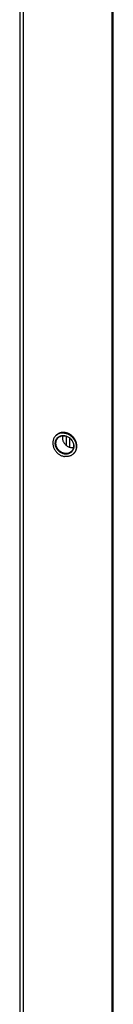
# Model space of a CAD drawing. Header units: inches. Extents: x 0 to 157, y 0 to 121.
# Tile 13 of 19: x 107.23 to 109.07, y 60.89 to 80.35. Entities that reach past the tile are written whole.
import ezdxf

# ---------------------------------------------------------------- set-up
doc = ezdxf.new("R2010")
doc.units = ezdxf.units.IN
doc.header["$LTSCALE"] = 8.642857
doc.header["$MEASUREMENT"] = 0
doc.layers.get('0').update_dxf_attribs({"linetype": 'CONTINUOUS'})
doc.layers.add('02___PRT_ALL_AXES', color=7, linetype='CONTINUOUS')

msp = doc.modelspace()

# ---------------------------------------------------------------- linework, layer by layer
at = {"color": 3, "linetype": 'Continuous'}
for p, q in [((107.226, 98.953), (107.226, 21.181)), ((107.296, 98.914), (107.296, 21.142)), ((109.047, 20.905), (109.047, 98.622))]:
    msp.add_line(p, q, dxfattribs=at)
at = {"color": 7, "linetype": 'Continuous'}
for p, q in [((109.069, 20.926), (109.069, 98.642)), ((107.94, 72.131), (107.96, 72.149)), ((107.951, 72.14), (107.941, 72.131)), ((108.142, 72.118), (108.142, 71.938)), ((108.21, 72.081), (108.21, 71.901)), ((108.288, 71.773), (108.279, 71.765)), ((108.297, 71.783), (108.288, 71.773))]:
    msp.add_line(p, q, dxfattribs=at)
for points in [[(107.94, 72.131), (107.931, 72.122), (107.922, 72.112), (107.914, 72.101), (107.907, 72.09), (107.9, 72.078), (107.894, 72.065), (107.889, 72.052), (107.885, 72.039), (107.882, 72.025), (107.88, 72.011), (107.879, 71.997), (107.878, 71.983), (107.879, 71.968), (107.88, 71.953), (107.882, 71.939), (107.885, 71.924), (107.889, 71.909), (107.894, 71.895), (107.9, 71.881), (107.907, 71.867), (107.914, 71.853), (107.922, 71.84), (107.931, 71.827), (107.941, 71.815), (107.951, 71.803), (107.962, 71.792), (107.973, 71.781), (107.985, 71.771), (107.998, 71.762), (108.011, 71.753), (108.024, 71.745), (108.038, 71.738), (108.052, 71.732), (108.066, 71.727), (108.08, 71.722), (108.095, 71.719), (108.109, 71.716)], [(108.109, 71.764), (108.096, 71.767), (108.083, 71.77), (108.069, 71.775), (108.056, 71.78), (108.043, 71.787), (108.03, 71.794), (108.018, 71.803), (108.007, 71.812), (107.995, 71.821), (107.985, 71.832), (107.975, 71.843), (107.966, 71.855), (107.958, 71.867), (107.951, 71.88), (107.944, 71.893), (107.939, 71.906), (107.934, 71.92), (107.931, 71.934), (107.928, 71.948), (107.927, 71.961), (107.926, 71.975), (107.927, 71.989), (107.928, 72.002), (107.931, 72.015), (107.934, 72.028), (107.939, 72.04), (107.944, 72.052), (107.951, 72.063), (107.958, 72.074), (107.966, 72.084), (107.975, 72.093), (107.985, 72.101), (107.995, 72.108), (108.006, 72.115), (108.018, 72.12), (108.03, 72.125), (108.043, 72.128), (108.056, 72.131), (108.069, 72.132), (108.083, 72.133), (108.096, 72.132), (108.109, 72.131)], [(108.113, 71.777), (108.1, 71.78), (108.088, 71.783), (108.075, 71.787), (108.063, 71.792), (108.05, 71.799), (108.038, 71.806), (108.027, 71.813), (108.015, 71.822), (108.005, 71.831), (107.995, 71.841), (107.986, 71.852), (107.977, 71.863), (107.97, 71.875), (107.963, 71.887), (107.957, 71.899), (107.951, 71.912), (107.947, 71.925), (107.944, 71.938), (107.941, 71.951), (107.94, 71.964), (107.939, 71.977), (107.94, 71.99), (107.941, 72.003), (107.944, 72.015), (107.947, 72.028), (107.951, 72.039), (107.957, 72.05), (107.963, 72.061), (107.97, 72.071), (107.977, 72.08), (107.986, 72.089)], [(108.109, 72.179), (108.095, 72.181), (108.08, 72.181), (108.066, 72.181), (108.052, 72.18), (108.038, 72.178), (108.024, 72.176), (108.011, 72.172), (107.998, 72.167), (107.985, 72.162), (107.973, 72.155), (107.962, 72.148), (107.951, 72.14)], [(107.986, 72.089), (107.995, 72.097), (108.005, 72.103), (108.015, 72.11), (108.027, 72.115), (108.038, 72.119), (108.05, 72.123), (108.063, 72.125), (108.075, 72.126), (108.088, 72.127), (108.1, 72.126), (108.113, 72.125)], [(108.069, 72.126), (108.067, 72.12), (108.066, 72.107), (108.066, 72.094), (108.066, 72.081), (108.067, 72.068), (108.07, 72.055), (108.073, 72.042), (108.078, 72.029), (108.083, 72.016), (108.089, 72.004), (108.096, 71.992), (108.104, 71.98), (108.112, 71.969), (108.121, 71.958), (108.131, 71.948), (108.142, 71.939), (108.153, 71.93), (108.164, 71.923), (108.176, 71.916), (108.189, 71.909), (108.201, 71.904), (108.214, 71.9), (108.227, 71.897), (108.239, 71.894)], [(108.109, 72.179), (108.124, 72.176), (108.138, 72.173), (108.153, 72.168), (108.167, 72.163), (108.181, 72.157), (108.195, 72.15), (108.208, 72.142), (108.221, 72.133), (108.233, 72.124), (108.245, 72.114), (108.257, 72.103), (108.268, 72.092), (108.278, 72.08), (108.288, 72.068), (108.297, 72.055), (108.305, 72.042), (108.312, 72.028), (108.319, 72.014), (108.324, 72), (108.329, 71.986), (108.333, 71.971), (108.337, 71.957), (108.339, 71.942), (108.34, 71.927), (108.341, 71.913), (108.34, 71.898), (108.339, 71.884), (108.337, 71.87), (108.333, 71.856), (108.329, 71.843), (108.324, 71.83), (108.319, 71.817), (108.312, 71.805), (108.305, 71.794), (108.297, 71.783)], [(108.109, 72.131), (108.123, 72.128), (108.136, 72.125), (108.149, 72.12), (108.163, 72.115), (108.176, 72.108), (108.188, 72.101), (108.201, 72.093), (108.212, 72.083), (108.223, 72.074), (108.234, 72.063), (108.243, 72.052), (108.252, 72.04), (108.261, 72.028), (108.268, 72.015), (108.274, 72.002), (108.28, 71.989), (108.284, 71.975), (108.288, 71.961), (108.29, 71.948), (108.292, 71.934), (108.292, 71.92), (108.292, 71.906), (108.29, 71.893), (108.288, 71.88), (108.284, 71.867), (108.28, 71.855), (108.274, 71.843), (108.268, 71.832), (108.261, 71.821), (108.252, 71.812), (108.243, 71.803), (108.234, 71.794), (108.223, 71.787), (108.212, 71.781), (108.201, 71.775), (108.188, 71.77), (108.176, 71.767), (108.163, 71.764), (108.149, 71.763), (108.136, 71.762), (108.123, 71.763), (108.109, 71.764)], [(108.113, 72.125), (108.126, 72.123), (108.138, 72.119), (108.151, 72.115), (108.164, 72.11), (108.176, 72.104), (108.188, 72.097), (108.2, 72.089), (108.211, 72.08), (108.221, 72.071), (108.231, 72.061), (108.24, 72.05), (108.249, 72.039), (108.257, 72.027), (108.264, 72.015), (108.27, 72.003), (108.275, 71.99), (108.279, 71.977), (108.283, 71.964), (108.285, 71.951), (108.286, 71.938), (108.287, 71.925), (108.286, 71.912), (108.285, 71.899), (108.283, 71.887), (108.279, 71.875), (108.275, 71.863), (108.27, 71.852), (108.264, 71.841), (108.257, 71.831), (108.249, 71.822), (108.241, 71.814)], [(108.239, 71.894), (108.252, 71.893), (108.265, 71.892), (108.277, 71.893), (108.284, 71.893)], [(108.299, 71.783), (108.278, 71.764), (108.268, 71.755), (108.257, 71.747), (108.245, 71.74), (108.233, 71.733), (108.221, 71.728), (108.208, 71.723), (108.195, 71.72), (108.181, 71.717), (108.167, 71.715), (108.153, 71.714), (108.138, 71.714), (108.124, 71.714), (108.109, 71.716)], [(108.241, 71.814), (108.231, 71.806), (108.221, 71.799), (108.211, 71.792), (108.2, 71.787), (108.188, 71.783), (108.176, 71.779), (108.164, 71.777), (108.151, 71.776), (108.138, 71.775), (108.126, 71.776), (108.113, 71.777)]]:
    msp.add_lwpolyline(points, dxfattribs=at)
at = {"layer": '02___PRT_ALL_AXES', "color": 3, "linetype": 'Continuous'}
for points in [[(107.95, 72.14), (107.949, 72.14), (107.946, 72.137), (107.943, 72.134), (107.94, 72.131)], [(107.973, 72.159), (107.97, 72.157), (107.966, 72.154), (107.963, 72.151), (107.959, 72.148), (107.956, 72.146), (107.952, 72.143), (107.95, 72.14)], [(108.119, 72.189), (108.115, 72.189), (108.11, 72.19), (108.105, 72.19), (108.1, 72.191), (108.096, 72.191), (108.091, 72.191), (108.086, 72.191), (108.081, 72.191), (108.077, 72.191), (108.072, 72.191), (108.067, 72.191), (108.063, 72.19), (108.058, 72.19), (108.053, 72.189), (108.049, 72.188), (108.044, 72.188), (108.04, 72.187), (108.035, 72.186), (108.031, 72.185), (108.026, 72.183), (108.022, 72.182), (108.018, 72.181), (108.013, 72.179), (108.009, 72.178), (108.005, 72.176), (108.001, 72.174), (107.997, 72.172), (107.993, 72.17), (107.989, 72.168), (107.985, 72.166), (107.981, 72.164), (107.977, 72.161), (107.973, 72.159)], [(108.308, 71.794), (108.311, 71.797), (108.314, 71.801), (108.316, 71.804), (108.319, 71.808), (108.321, 71.812), (108.323, 71.816), (108.326, 71.82), (108.328, 71.824), (108.33, 71.828), (108.332, 71.832), (108.334, 71.836), (108.335, 71.84), (108.337, 71.844), (108.339, 71.849), (108.34, 71.853), (108.342, 71.857), (108.343, 71.862), (108.344, 71.866), (108.345, 71.871), (108.346, 71.875), (108.347, 71.88), (108.348, 71.884), (108.349, 71.889), (108.35, 71.893), (108.35, 71.898), (108.35, 71.903), (108.351, 71.908), (108.351, 71.912), (108.351, 71.917), (108.351, 71.922), (108.351, 71.927), (108.351, 71.931), (108.351, 71.936), (108.35, 71.941), (108.35, 71.946), (108.35, 71.951), (108.349, 71.956), (108.348, 71.96), (108.347, 71.965), (108.346, 71.97), (108.345, 71.975), (108.344, 71.98), (108.343, 71.985), (108.342, 71.989), (108.34, 71.994), (108.339, 71.999), (108.337, 72.004), (108.335, 72.009), (108.334, 72.013), (108.332, 72.018), (108.33, 72.023), (108.328, 72.027), (108.326, 72.032), (108.323, 72.036), (108.321, 72.041), (108.319, 72.045), (108.316, 72.05), (108.314, 72.054), (108.311, 72.059), (108.308, 72.063), (108.305, 72.067), (108.302, 72.072), (108.299, 72.076), (108.296, 72.08), (108.293, 72.084), (108.29, 72.088), (108.287, 72.092), (108.283, 72.096), (108.28, 72.1), (108.276, 72.104), (108.273, 72.107), (108.269, 72.111), (108.266, 72.115), (108.262, 72.118), (108.258, 72.122), (108.254, 72.125), (108.25, 72.129), (108.246, 72.132), (108.242, 72.135), (108.238, 72.138), (108.234, 72.141), (108.23, 72.144), (108.226, 72.147), (108.221, 72.15), (108.217, 72.152), (108.213, 72.155), (108.208, 72.158), (108.204, 72.16), (108.199, 72.163), (108.195, 72.165), (108.19, 72.167), (108.186, 72.169), (108.181, 72.171), (108.176, 72.173), (108.172, 72.175), (108.167, 72.177), (108.162, 72.178), (108.158, 72.18), (108.153, 72.181), (108.148, 72.183), (108.143, 72.184), (108.139, 72.185), (108.134, 72.186), (108.129, 72.187), (108.124, 72.188), (108.119, 72.189)], [(108.28, 71.765), (108.283, 71.768), (108.287, 71.771), (108.289, 71.774)], [(108.289, 71.774), (108.29, 71.774), (108.293, 71.777), (108.296, 71.78), (108.299, 71.784), (108.302, 71.787), (108.305, 71.79), (108.308, 71.794)]]:
    msp.add_lwpolyline(points, dxfattribs=at)

doc.saveas('drawing.dxf')
